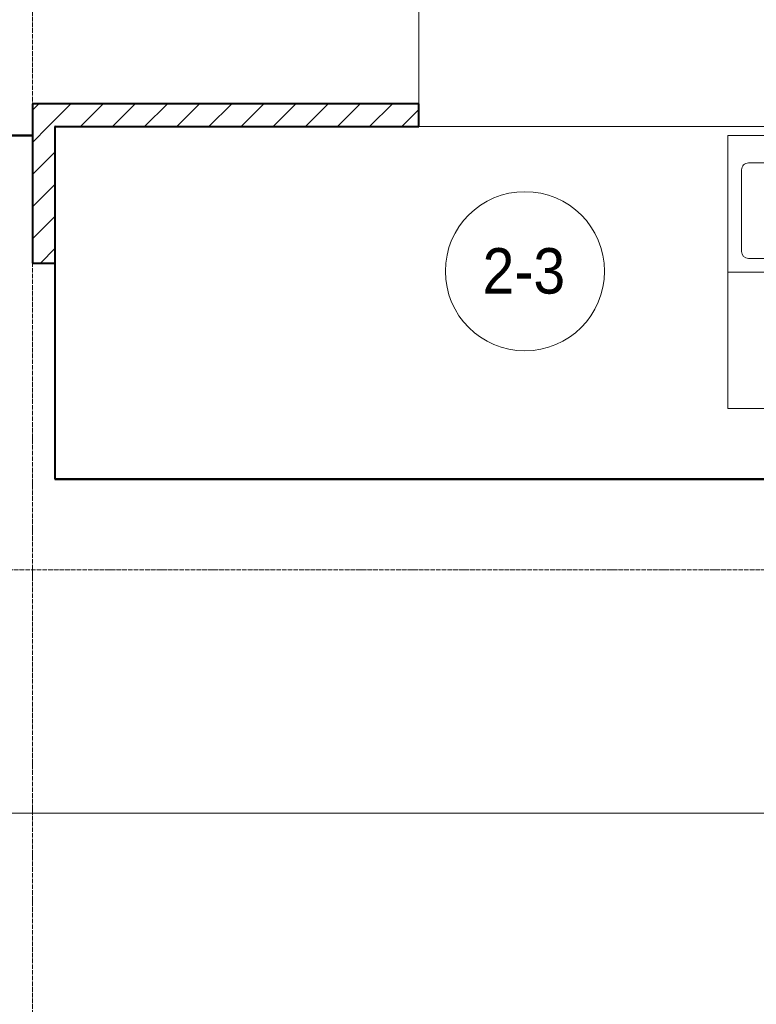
# Model space of a CAD drawing. Header units: millimetres. Extents: x 108703 to 201767, y 7718 to 232073.
# Tile 7 of 43: x 115094 to 118335, y 16890 to 21220. Entities that reach past the tile are written whole.
import ezdxf

# ---------------------------------------------------------------- set-up
doc = ezdxf.new("R2010")
doc.units = ezdxf.units.MM
doc.linetypes.add('ADSK_Линия сетки', pattern=[25, 20, -2.5, 0, -2.5])
doc.linetypes.add('Линия сетки', pattern=[25, 20, -2.5, 0, -2.5])
for name, color, linetype, lineweight in [('Марки помещений', 7, 'Continuous', 20), ('Мебель', 7, 'Continuous', 18), ('Оси', 7, 'Continuous', 9), ('Перекрытия', 7, 'Continuous', 18), ('Сантехнические приборы', 7, 'Continuous', 18), ('Стены', 7, 'Continuous', 18), ('Стены разрез', 7, 'Continuous', 40), ('Стены штриховка', 7, 'Continuous', 40), ('Форма', 7, 'Continuous', 18)]:
    doc.layers.add(name, color=color, linetype=linetype, lineweight=lineweight)
doc.styles.add('Arial_3', font='arial.ttf', dxfattribs={"width": 0.9, "height": 200})
pattern_1 = [(45, (0, 0), (-70.71068, 70.71068), [])]

# ---------------------------------------------------------------- blocks, each defined once
blk = doc.blocks.new('MR_Мойка - Кухонная мойка-V26-МКСС_К4_L25_84_600_')
at = {"layer": 'Сантехнические приборы', "color": 253, "true_color": 0xaaaaaa}
for p, q in [((-300, -50), (-300, 550)), ((-300, 550), (300, 550)), ((-300, -50), (-300, 550)), ((300, 550), (300, -50)), ((-30, 490), (210, 490)), ((-60, 100), (-60, 460)), ((240, 460), (240, 100)), ((-210, 390), (-104, 390)), ((-240, 100), (-240, 360)), ((-74, 360), (-74, 100)), ((-69.8, 48.2), (11.4, 129.4)), ((35.5, 105.4), (-45.7, 24.2)), ((15.7, 129.4), (35.5, 109.6)), ((-104, 70), (-210, 70)), ((-79, 39), (-69.8, 48.2)), ((210, 70), (0.1, 70)), ((-136.7, 6.7), (-122.6, 33.3)), ((-45.7, 24.2), (-55, 14.9)), ((2.7, 6.7), (-11.4, 33.3)), ((300, -50), (-300, -50))]:
    blk.add_line(p, q, dxfattribs=at)
for centre, radius, start, end in [((-30, 460), 30, 90, 180), ((210, 460), 30, 0, 90), ((-210, 360), 30, 90, 180), ((-104, 360), 30, 0, 90), ((10, 170), 20, 0, 180), ((-157, 130), 20, 0, 180), ((-157, 130), 20, 180, 0), ((10, 170), 20, 180, 0), ((13.5, 127.3), 3, 45, 135), ((13.5, 127.3), 3, 45, 135), ((-210, 100), 30, 180, 270), ((-104, 100), 30, 270, 0), ((-30, 100), 30, 180, 241.4489), ((33.3, 107.5), 3, 315, 45), ((33.3, 107.5), 3, 315, 45), ((210, 100), 30, 270, 0), ((-171.5, 230.2), 208.5, 299.1823, 313.4054), ((136.3, -77.5), 208.5, 136.5946, 150.8177), ((-21.7, 72.3), 9.19, 315, 135), ((-129.7, 20), 15, 0, 180), ((-129.7, 20), 15, 180, 0), ((-67, 26.9), 17, 135, 315), ((-4.3, 20), 15, 0, 180), ((-4.3, 20), 15, 180, 0)]:
    blk.add_arc(centre, radius, start, end, dxfattribs=at)
blk = doc.blocks.new('MR_Зона обслуживания - MR_Зона обслуживания-2638763-МКСС_К4_L25_84_600_')
at = {"layer": 'Мебель', "lineweight": 9}
for p, q in [((300, 600), (-300, 600)), ((-300, 600), (-300, 0)), ((300, 0), (300, 600)), ((-300, 0), (300, 0))]:
    blk.add_line(p, q, dxfattribs=at)
blk = doc.blocks.new('135_SLK_K4_AR_rvt-1-МКСС_К4_L25_84_600_')
at = {"layer": 'Стены разрез', "lineweight": 9, "true_color": 0xaaaaaa}
h = blk.add_hatch(dxfattribs=at)
h.set_pattern_fill('FP_3', color=253, style=0, pattern_type=2)
h.set_pattern_definition(pattern_1)
h.paths.add_polyline_path([(116849.8, 20750), (116849.8, 20850), (115150, 20850), (115150, 20750), (116791.4, 20750)])
h = blk.add_hatch(dxfattribs=at)
h.set_pattern_fill('FP_3', color=253, style=0, pattern_type=2)
h.set_pattern_definition(pattern_1)
h.paths.add_polyline_path([(115220.7, 20150), (115250, 20150), (115249.2, 20750), (115150, 20750), (115150, 20150)])
at = {"layer": 'Перекрытия', "color": 253, "true_color": 0xaaaaaa}
for p, q in [((116849.8, 20850), (116849.8, 22050)), ((118850, 20750), (116849.8, 20750))]:
    blk.add_line(p, q, dxfattribs=at)
at = {"layer": 'Стены', "color": 253, "true_color": 0xaaaaaa}
for p, q in [((115250, 20750), (115249.2, 20750)), ((115250, 20150), (115250, 20750))]:
    blk.add_line(p, q, dxfattribs=at)
at = {"layer": 'Стены разрез', "color": 253, "true_color": 0xaaaaaa}
for p, q in [((116849.8, 20850), (115150, 20850)), ((115150, 20850), (115150, 20750)), ((116849.8, 20750), (116849.8, 20850)), ((115150, 20750), (115150, 20710.8)), ((115249.2, 20750), (115249.2, 19199.2)), ((115250, 20750), (116849.8, 20750)), ((115150, 20710.8), (114050, 20710.8)), ((114050, 20710), (115150, 20710)), ((115150, 20710), (115150, 20150)), ((115150, 20150), (115250, 20150)), ((115250, 19200), (115250, 20150)), ((115249.2, 19199.2), (115250, 19199.2)), ((118850, 19200), (115250, 19200)), ((115250, 19199.2), (118850, 19199.2))]:
    blk.add_line(p, q, dxfattribs=at)
at = {"layer": 'Стены штриховка', "color": 253, "true_color": 0xaaaaaa}
for p, q in [((115250, 20750), (115249.2, 20750)), ((115250, 20150), (115250, 20750)), ((115250, 20150), (115250, 20750)), ((115150, 20710), (115150, 20710.8))]:
    blk.add_line(p, q, dxfattribs=at)
at = {"layer": 'Мебель', "color": 253, "lineweight": 18, "true_color": 0xaaaaaa, "rotation": 180}
blk.add_blockref('MR_Зона обслуживания - MR_Зона обслуживания-2638763-МКСС_К4_L25_84_600_', (118510, 20110), dxfattribs=at)
at = {"layer": 'Сантехнические приборы', "color": 253, "lineweight": 18, "true_color": 0xaaaaaa, "rotation": 180}
blk.add_blockref('MR_Мойка - Кухонная мойка-V26-МКСС_К4_L25_84_600_', (118510, 20660), dxfattribs=at)
blk = doc.blocks.new('135_SLK_K4_AR_FCD_rvt-1-МКСС_К4_L25_84_600_')
at = {"layer": 'Форма', "color": 253, "lineweight": 9, "true_color": 0xaaaaaa}
blk.add_line((136800, 17730), (114204.1, 17730), dxfattribs=at)
blk = doc.blocks.new('050_Марка_Помещение - Номер-620969-МКСС_К4_L25_84_600_')
at = {"layer": 'Марки помещений'}
blk.add_circle((0, 0), 3.5, dxfattribs=at)

msp = doc.modelspace()

# ---------------------------------------------------------------- linework, layer by layer
at = {"layer": 'Оси', "linetype": 'Линия сетки'}
msp.add_line((115150, 12025.7), (115150, 33100), dxfattribs=at)
at = {"layer": 'Оси', "linetype": 'ADSK_Линия сетки'}
msp.add_line((136800, 18800), (109521, 18800), dxfattribs=at)

# ---------------------------------------------------------------- block references
at = {"lineweight": 5}
for name in ['135_SLK_K4_AR_FCD_rvt-1-МКСС_К4_L25_84_600_', '135_SLK_K4_AR_rvt-1-МКСС_К4_L25_84_600_']:
    msp.add_blockref(name, (0, 0), dxfattribs=at)
at = {"layer": 'Марки помещений', "xscale": 99.99999999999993, "yscale": 99.99999999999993, "zscale": 99.99999999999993}
msp.add_blockref('050_Марка_Помещение - Номер-620969-МКСС_К4_L25_84_600_', (117317, 20113.7), dxfattribs=at)

# ---------------------------------------------------------------- texts
at = {"layer": 'Марки помещений', "lineweight": 9, "insert": (117130.5, 20215.4), "char_height": 200, "width": 447.342, "attachment_point": 1, "style": 'Arial_3'}
msp.add_mtext('2-3', dxfattribs=at)

doc.saveas('drawing.dxf')
